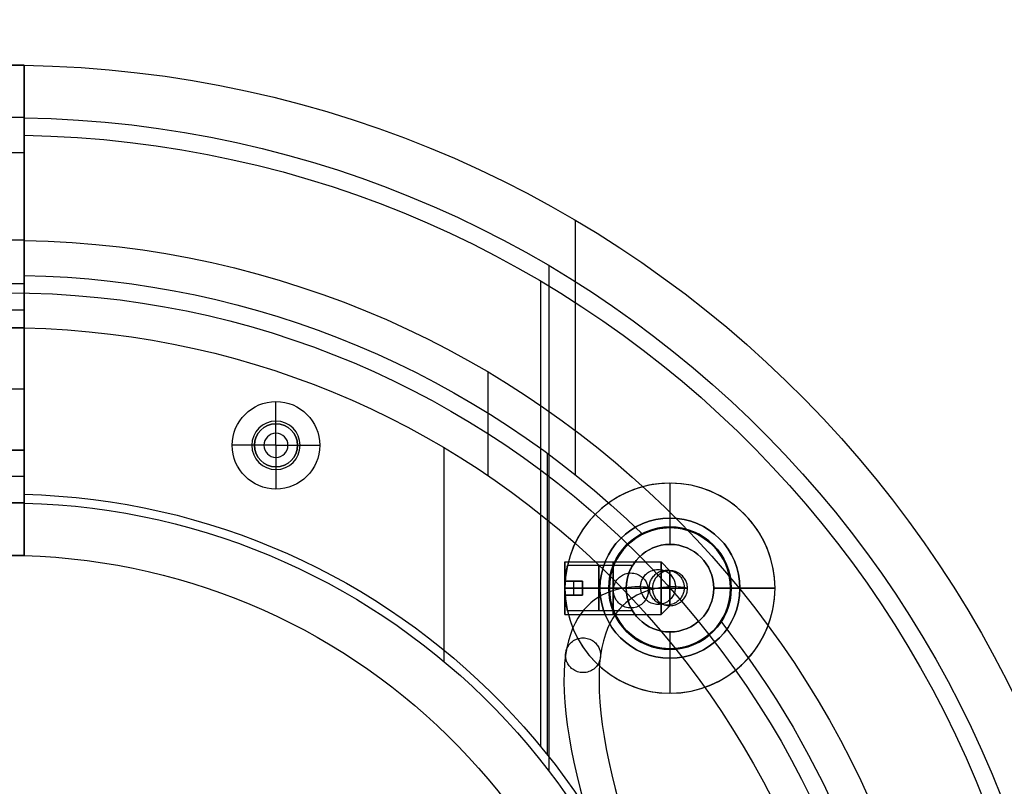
# Model space of a CAD drawing. Header units: millimetres. Extents: x -645 to 645, y -195 to 195.
# Tile 85 of 87: x 451 to 507, y 23 to 67. Entities that reach past the tile are written whole.
import ezdxf

# ---------------------------------------------------------------- set-up
doc = ezdxf.new("R2010")
doc.units = ezdxf.units.MM
doc.header["$MEASUREMENT"] = 0
doc.layers.add('Predefinito', color=7, linetype='Continuous', true_color=0x000000)

# ---------------------------------------------------------------- blocks, each defined once
blk = doc.blocks.new('062000094731')
at = {"layer": 'Predefinito'}
for centre, radius in [((450, 0, 2), 195), ((450, 0, 4), 193), ((450, 0), 193), ((450, 0, 4), 51), ((450, 0), 51), ((450, 0, 2), 51)]:
    blk.add_arc(centre, radius, 270, 90, dxfattribs=at)
blk = doc.blocks.new('155000384064')
at = {"layer": 'Predefinito'}
for p, q in [((34.126, 41.359, -7), (34.126, 41.359, -2)), ((32.24, 40.799, -2), (32.24, 40.799, -4.498)), ((30.667, 37.9, -7), (30.667, 37.9, -4.498)), ((37.584, 37.9, -7), (37.584, 37.9, -2)), ((37.206, 36.328, -4.498), (37.206, 36.328, -2)), ((34.126, 34.442, -7), (34.126, 34.442, -4.498)), ((40.592, 32.5, -2), (55.134, 32.5, -2)), ((24.611, 30.896, -4.498), (41.826, 30.896, -4.498)), ((51.67, 30.5, -7), (25.1, 30.5, -7)), ((39.487, 1, -4.5), (63.7, 1, -4.5)), ((51.74, 1, -4.498), (51.74, 1, -7))]:
    blk.add_line(p, q, dxfattribs=at)
blk.add_circle((34.126, 37.9, -4.5), 3.459, dxfattribs=at)
for centre, radius, start, end in [((0, 0, -3), 64, 0.89528, 179.10472), ((0, 0, -2), 64, 0.89528, 179.10472), ((0, 0, -2.5), 64, 0.89528, 179.10472), ((0, 0, -7), 60, 0.95497, 179.04503), ((0, 0, -2), 52, 51.6842, 178.8981), ((0, 0, -4.498), 52, 51.6842, 178.8981), ((0, 0, -3.249), 52, 51.6842, 178.8981), ((34.126, 37.9, -7), 3.459, 0, 180), ((34.126, 37.9, -2), 3.458, 0, 123.0444), ((34.126, 37.9, -4.498), 3.459, 123.0444, 332.9556), ((0, 0, -7), 39.5, 1.4507, 178.5493), ((0, 0, -4.498), 39.5, 1.4507, 178.5493), ((0, 0, -5.749), 39.5, 1.4507, 178.5493), ((34.126, 37.9, -7), 3.459, 180, 0), ((34.126, 37.9, -2), 3.459, 332.9556, 360), ((0, 0, -4.498), 52, 1.1019, 44.3158), ((0, 0, -2), 52, 1.1019, 44.3158), ((0, 0, -3.249), 52, 1.1019, 44.3158)]:
    blk.add_arc(centre, radius, start, end, dxfattribs=at)
for points in [[(51.99, 1, -4.498), (45.739, 1, -4.498), (39.487, 1, -4.498)], [(39.487, 1, -4.498), (39.487, 1, -5.749), (39.487, 1, -7)], [(39.487, 1, -7), (49.74, 1, -7), (59.992, 1, -7)], [(63.992, 1, -2), (57.991, 1, -2), (51.99, 1, -2)], [(51.99, 1, -2), (51.99, 1, -3.249), (51.99, 1, -4.498)], [(63.992, 1, -3), (63.992, 1, -2.5), (63.992, 1, -2)]]:
    blk.add_open_spline(points, degree=2, dxfattribs=at)
blk.add_open_spline([(59.992, 1, -7), (60.255, 1, -7), (60.515, 1, -6.974), (61.027, 1, -6.873), (61.282, 1, -6.795), (61.765, 1, -6.595), (61.995, 1, -6.472), (62.431, 1, -6.181), (62.637, 1, -6.012), (63.005, 1, -5.644), (63.171, 1, -5.442), (63.465, 1, -5.002), (63.588, 1, -4.771), (63.788, 1, -4.29), (63.865, 1, -4.036), (63.967, 1, -3.521), (63.992, 1, -3.261), (63.992, 1, -3)], degree=3, knots=[-0.02004491, -0.02004491, -0.02004491, -0.02004491, -0.019262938, -0.019262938, -0.018480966, -0.018480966, -0.017698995, -0.017698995, -0.016917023, -0.016917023, -0.016135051, -0.016135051, -0.01535308, -0.01535308, -0.014571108, -0.014571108, -0.013789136, -0.013789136, -0.013789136, -0.013789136], dxfattribs=at)
blk = doc.blocks.new('155000385064')
at = {"layer": 'Predefinito'}
for p, q in [((43.125, 32.5, 2), (55.134, 32.5, 2)), ((23.664, 31, 6), (52.536, 31, 6)), ((46.473, 27.5, 3), (40.556, 27.5, 3)), ((29.933, 25, -2), (42.143, 25, -2)), ((42.286, 16.62, -0.729), (42.286, 17.891, -2)), ((42.286, 15.391, 5), (42.286, 16.62, 4.261)), ((42.286, 16.62, 4.261), (42.286, 16.62, -0.729)), ((41.057, 15.391, -0.729), (39.786, 15.391, -2)), ((41.057, 15.391, 4.261), (41.057, 15.391, -0.73)), ((42.286, 15.391, 5), (41.057, 15.391, 4.261)), ((42.286, 15.391, 5), (42.286, 14.161, 4.261)), ((42.286, 15.391, 5), (43.516, 15.391, 4.261)), ((43.516, 15.391, 4.261), (43.516, 15.391, -0.729)), ((43.516, 15.391, -0.729), (44.786, 15.391, -2)), ((42.286, 14.161, -0.729), (42.286, 12.891, -2)), ((42.286, 14.161, 4.261), (42.286, 14.161, -0.729)), ((35.986, 1, 3), (35.986, 1, -5)), ((35.986, 1, -1), (48.99, 1, -1)), ((38.987, 1, -2), (38.987, 1, -8)), ((48.99, 1, 3), (48.99, 1, -2)), ((49.989, 1, 6), (49.989, 1, 3))]:
    blk.add_line(p, q, dxfattribs=at)
for centre, radius in [((42.286, 15.391, -0.881), 1.381), ((42.286, 15.391, 1.766), 1.23), ((42.286, 15.391, 4.588), 0.686)]:
    blk.add_circle(centre, radius, dxfattribs=at)
for centre, radius, start, end in [((0, 0, 3), 64, 0.89528, 179.10472), ((0, 0, 2), 64, 0.89528, 179.10472), ((0, 0, 2.5), 64, 0.89528, 179.10472), ((0, 0, 6), 61, 0.93932, 179.06068), ((0, 0, 6), 61, 0.93932, 179.06068), ((0, 0, 3), 54, 1.0611, 178.9389), ((0, 0, 2), 54, 1.0611, 178.9389), ((0, 0, 2.5), 54, 1.0611, 178.9389), ((0, 0, -2), 49, 1.1694, 178.8306), ((0, 0, 3), 49, 1.1694, 178.8306), ((0, 0, 0.5), 49, 1.1694, 178.8306), ((0, 0, -2), 39, 1.4693, 178.5307), ((0, 0, -8), 39, 1.4693, 178.5307), ((0, 0, 6), 39, 1.4693, 178.5307), ((0, 0, -5), 39, 1.4693, 178.5307), ((0, 0, -5), 36, 1.5918, 178.4082), ((0, 0, 3), 36, 1.5918, 178.4082), ((0, 0, -1), 36, 1.5918, 178.4082), ((42.286, 15.391, -2), 2.5, 90, 270), ((42.286, 15.391, -2), 2.5, 270, 90), ((42.286, 15.391, 4.261), 1.229, 90, 180), ((42.286, 15.391, -0.73), 1.23, 90, 180), ((42.286, 15.391, 4.261), 1.23, 270, 90), ((42.286, 15.391, -0.73), 1.23, 270, 90), ((42.286, 15.391, 4.261), 1.23, 180, 270), ((42.286, 15.391, -0.73), 1.229, 180, 270)]:
    blk.add_arc(centre, radius, start, end, dxfattribs=at)
for points, knots in [([(35.986, 1, 3), (35.986, 1, 3.396), (36.066, 1, 3.789), (36.29, 1, 4.331), (36.384, 1, 4.506), (36.603, 1, 4.833), (36.727, 1, 4.984), (37.004, 1, 5.26), (37.159, 1, 5.387), (37.484, 1, 5.604), (37.657, 1, 5.696), (38.021, 1, 5.847), (38.21, 1, 5.904), (38.594, 1, 5.98), (38.79, 1, 6), (38.987, 1, 6)], [0.018156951, 0.018156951, 0.018156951, 0.018156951, 0.019328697, 0.019328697, 0.01991457, 0.01991457, 0.020500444, 0.020500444, 0.021086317, 0.021086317, 0.02167219, 0.02167219, 0.022258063, 0.022258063, 0.022843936, 0.022843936, 0.022843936, 0.022843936]), ([(38.987, 1, -8), (38.79, 1, -8), (38.596, 1, -7.981), (38.212, 1, -7.905), (38.021, 1, -7.847), (37.659, 1, -7.697), (37.486, 1, -7.605), (37.159, 1, -7.387), (37.005, 1, -7.261), (36.591, 1, -6.847), (36.366, 1, -6.514), (36.139, 1, -5.965), (36.082, 1, -5.778), (36.006, 1, -5.395), (35.986, 1, -5.197), (35.986, 1, -5)], [0.015238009, 0.015238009, 0.015238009, 0.015238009, 0.015823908, 0.015823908, 0.016409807, 0.016409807, 0.016995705, 0.016995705, 0.017581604, 0.017581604, 0.018753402, 0.018753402, 0.0193393, 0.0193393, 0.019925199, 0.019925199, 0.019925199, 0.019925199]), ([(60.992, 1, 6), (61.189, 1, 6), (61.384, 1, 5.981), (61.768, 1, 5.904), (61.959, 1, 5.847), (62.322, 1, 5.696), (62.494, 1, 5.604), (62.822, 1, 5.386), (62.975, 1, 5.259), (63.39, 1, 4.845), (63.614, 1, 4.509), (63.839, 1, 3.967), (63.897, 1, 3.777), (63.973, 1, 3.391), (63.992, 1, 3.196), (63.992, 1, 3)], [0.004135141, 0.004135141, 0.004135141, 0.004135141, 0.004721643, 0.004721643, 0.005308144, 0.005308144, 0.005894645, 0.005894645, 0.006481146, 0.006481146, 0.007654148, 0.007654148, 0.008240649, 0.008240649, 0.008827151, 0.008827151, 0.008827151, 0.008827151])]:
    blk.add_open_spline(points, degree=3, knots=knots, dxfattribs=at)
for points in [[(38.987, 1, 6), (49.989, 1, 6), (60.992, 1, 6)], [(38.987, 1, -2), (43.988, 1, -2), (48.99, 1, -2)], [(53.991, 1, 3), (51.49, 1, 3), (48.99, 1, 3)], [(53.991, 1, 3), (53.991, 1, 2.5), (53.991, 1, 2)], [(53.991, 1, 2), (58.991, 1, 2), (63.992, 1, 2)], [(63.992, 1, 2), (63.992, 1, 2.5), (63.992, 1, 3)]]:
    blk.add_open_spline(points, degree=2, dxfattribs=at)
blk = doc.blocks.new('156000095064')
at = {"layer": 'Predefinito'}
for p, q in [((-64, 451, 3), (-64, -451, 3)), ((-64, -451, 2.5), (-64, 451, 2.5)), ((-59, -451, 2), (-59, 451, 2)), ((-54, -451, 2.5), (-54, 451, 2.5)), ((-51.5, -451, 3), (-51.5, 451, 3)), ((-50, -451, 6), (-50, 451, 6)), ((-49, -451, -0.25), (-49, 451, -0.25)), ((-42, -451, 0.25), (-42, 451, 0.25)), ((-40.5, -451, 3), (-40.5, 451, 3)), ((-39, -451, -2.5), (-39, 451, -2.5)), ((-36, -451, -1), (-36, 451, -1)), ((-45.5, -451, -2), (-45.5, -443.449, -2)), ((-50, -451, 3), (-50, -451, 6)), ((-49, -451, -1), (-42, -451, -1)), ((-39, -451, -1), (-36, -451, -1))]:
    blk.add_line(p, q, dxfattribs=at)
at = {"layer": 'Predefinito', "extrusion": (0, 1, 0)}
for centre, start, end in [((61, 3, -451), 0, 90), ((39, -5, -451), 180, 270), ((39, 3, -451), 90, 180)]:
    blk.add_arc(centre, 3, start, end, dxfattribs=at)
at = {"layer": 'Predefinito'}
for points in [[(-64, -451, 2), (-64, 0, 2), (-64, 451, 2)], [(-61, -451, 6), (-61, 0, 6), (-61, 451, 6)], [(-54, -451, 2), (-54, 0, 2), (-54, 451, 2)], [(-54, -451, 3), (-54, 0, 3), (-54, 451, 3)], [(-49, 451, 3), (-49, 0, 3), (-49, -451, 3)], [(-42, -451, 3), (-42, 0, 3), (-42, 451, 3)], [(-39, -451, 3), (-39, 0, 3), (-39, 451, 3)], [(-39, -451, -8), (-39, 0, -8), (-39, 451, -8)], [(-39, 451, 6), (-39, 0, 6), (-39, -451, 6)], [(-36, -451, 3), (-36, 0, 3), (-36, 451, 3)], [(-36, 451, -5), (-36, 0, -5), (-36, -451, -5)], [(-49, -451, -2), (-49, -442, -2), (-49, -433, -2)], [(-42, -433, -2), (-42, -442, -2), (-42, -451, -2)], [(-64, -451, 2), (-64, -451, 2.5), (-64, -451, 3)], [(-54, -451, 2), (-59, -451, 2), (-64, -451, 2)], [(-39, -451, 6), (-50, -451, 6), (-61, -451, 6)], [(-54, -451, 3), (-54, -451, 2.5), (-54, -451, 2)], [(-49, -451, 3), (-51.5, -451, 3), (-54, -451, 3)], [(-49, -451, 3), (-49, -451, 0.5), (-49, -451, -2)], [(-42, -451, -2), (-45.5, -451, -2), (-49, -451, -2)], [(-42, -451, -2), (-42, -451, 0.5), (-42, -451, 3)], [(-42, -451, 3), (-40.5, -451, 3), (-39, -451, 3)], [(-39, -451, 3), (-39, -451, -2.5), (-39, -451, -8)], [(-36, -451, -5), (-36, -451, -1), (-36, -451, 3)]]:
    blk.add_open_spline(points, degree=2, dxfattribs=at)
blk = doc.blocks.new('067000037359')
at = {"layer": 'Predefinito'}
for p, q in [((0, 6), (0, 6, 4)), ((0, 3.5), (0, 6)), ((0, 2.5, 4), (0, 6, 4)), ((0, 3.5, -0.5), (0, 4, -0.5)), ((0, 2.5, -3), (0, 4, -3)), ((0, 4, -3), (0, 4, -0.5)), ((0, 3.5, -0.5), (0, 3.5)), ((0, 2.5, 4), (0, 2.5, -3)), ((2.136, 1.299, 2), (5.858, 1.299, 2)), ((-6, 0), (-6, 0, 4)), ((-3.5, 0), (-6, 0)), ((-6, 0, 4), (-2.5, 0, 4)), ((-3.5, 0, -0.5), (-4, 0, -0.5)), ((-2.5, 0, -3), (-4, 0, -3)), ((-4, 0, -3), (-4, 0, -0.5)), ((-3.5, 0, -0.5), (-3.5, 0)), ((-2.5, 0, 4), (-2.5, 0, -3)), ((2.5, 0, 3.3), (6, 0, 3.3)), ((2.5, 0, 0.7), (6, 0, 0.7)), ((2.5, 0, 4), (2.5, 0, 3.3)), ((2.5, 0, 0.701), (2.5, 0, -3)), ((4, 0, -3), (2.5, 0, -3)), ((2.5, 0, 4), (6, 0, 4)), ((3.5, 0, -0.5), (3.5, 0)), ((4, 0, -0.5), (3.5, 0, -0.5)), ((6, 0), (3.5, 0)), ((4, 0, -3), (4, 0, -0.5)), ((6, 0, 3.3), (6, 0, 4)), ((6, 0), (6, 0, 0.701)), ((2.136, -1.3, 2), (5.858, -1.3, 2)), ((0, -2.5, 4), (0, -2.5, -3)), ((0, -4, -3), (0, -2.5, -3)), ((0, -6, 4), (0, -2.5, 4)), ((0, -3.5, -0.5), (0, -3.5)), ((0, -4, -0.5), (0, -3.5, -0.5)), ((0, -6), (0, -3.5)), ((0, -4, -3), (0, -4, -0.5)), ((0, -6), (0, -6, 4))]:
    blk.add_line(p, q, dxfattribs=at)
for centre, radius in [((0, 0, -1.75), 4), ((0, 0, -0.25), 3.5), ((0, 0, 0.5), 2.5)]:
    blk.add_circle(centre, radius, dxfattribs=at)
at = {"layer": 'Predefinito', "extrusion": (1, 0, 0)}
blk.add_circle((0, 2, 4.068), 1.3, dxfattribs=at)
at = {"layer": 'Predefinito'}
for centre, radius, start, end in [((0, 0), 6, 0, 180), ((0, 0, 4), 6, 0, 180), ((0, 0, 2), 6, 12.5084, 347.4916), ((0, 0, -0.5), 4, 0, 180), ((0, 0, -3), 4, 0, 180), ((0, 0, -0.5), 3.5, 0, 180), ((0, 0), 3.5, 0, 180), ((0, 0, -3), 2.5, 0, 180), ((0, 0, 4), 2.5, 90, 180), ((0, 0, 4), 2.5, 270, 90), ((0, 0), 6, 180, 0), ((0, 0, 4), 6, 180, 0), ((0, 0, -0.5), 4, 180, 0), ((0, 0, -3), 4, 180, 0), ((0, 0, -0.5), 3.5, 180, 0), ((0, 0), 3.5, 180, 0), ((0, 0, -3), 2.5, 180, 0), ((0, 0, 4), 2.5, 180, 270)]:
    blk.add_arc(centre, radius, start, end, dxfattribs=at)
for points, knots in [([(2.5, -0.004, 3.299), (2.5, 0.041, 3.3), (2.499, 0.087, 3.297), (2.49, 0.26, 3.28), (2.473, 0.387, 3.248), (2.399, 0.744, 3.096), (2.322, 0.939, 2.933), (2.222, 1.148, 2.622), (2.192, 1.203, 2.508), (2.149, 1.278, 2.266), (2.136, 1.299, 2.136), (2.136, 1.299, 2)], [0.004135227, 0.004135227, 0.004135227, 0.004135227, 0.00427168, 0.00427168, 0.00466279, 0.00466279, 0.005430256, 0.005430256, 0.005819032, 0.005819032, 0.006207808, 0.006207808, 0.006207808, 0.006207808]), ([(2.5, 0, 0.7), (2.5, 0.165, 0.7), (2.484, 0.31, 0.732), (2.443, 0.543, 0.813), (2.419, 0.635, 0.862), (2.37, 0.799, 0.97), (2.346, 0.867, 1.029), (2.301, 0.979, 1.142), (2.28, 1.026, 1.2), (2.221, 1.151, 1.379), (2.19, 1.207, 1.502), (2.147, 1.282, 1.75), (2.136, 1.3, 1.874), (2.136, 1.299, 2)], [-0.00827202, -0.00827202, -0.00827202, -0.00827202, -0.008022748, -0.008022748, -0.007773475, -0.007773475, -0.007516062, -0.007516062, -0.007258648, -0.007258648, -0.006732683, -0.006732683, -0.006204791, -0.006204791, -0.006204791, -0.006204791]), ([(6, 0, 3.3), (6, 0.095, 3.3), (5.998, 0.173, 3.289), (5.993, 0.291, 3.268), (5.991, 0.334, 3.257), (5.983, 0.455, 3.22), (5.978, 0.516, 3.194), (5.963, 0.677, 3.115), (5.953, 0.755, 3.061), (5.934, 0.889, 2.952), (5.925, 0.944, 2.896), (5.91, 1.038, 2.785), (5.903, 1.077, 2.729), (5.883, 1.179, 2.561), (5.874, 1.225, 2.449), (5.861, 1.286, 2.225), (5.858, 1.299, 2.113), (5.858, 1.299, 2)], [0, 0, 0, 0, 0.000063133, 0.000063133, 0.000126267, 0.000126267, 0.000252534, 0.000252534, 0.000505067, 0.000505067, 0.000760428, 0.000760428, 0.001015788, 0.001015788, 0.001526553, 0.001526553, 0.002037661, 0.002037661, 0.002037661, 0.002037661]), ([(5.858, 1.299, 2), (5.858, 1.299, 1.888), (5.861, 1.286, 1.775), (5.874, 1.225, 1.551), (5.883, 1.179, 1.439), (5.903, 1.078, 1.271), (5.91, 1.038, 1.215), (5.925, 0.944, 1.104), (5.934, 0.889, 1.048), (5.953, 0.755, 0.939), (5.963, 0.678, 0.885), (5.978, 0.516, 0.806), (5.983, 0.456, 0.78), (5.991, 0.334, 0.744), (5.993, 0.291, 0.732), (5.998, 0.174, 0.711), (6, 0.095, 0.7), (6, 0, 0.701)], [0.002037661, 0.002037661, 0.002037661, 0.002037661, 0.002548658, 0.002548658, 0.003059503, 0.003059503, 0.003314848, 0.003314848, 0.003570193, 0.003570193, 0.003822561, 0.003822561, 0.003948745, 0.003948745, 0.004011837, 0.004011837, 0.004074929, 0.004074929, 0.004074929, 0.004074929]), ([(2.5, 0, 0.7), (2.5, -0.133, 0.7), (2.489, -0.262, 0.721), (2.451, -0.51, 0.798), (2.423, -0.625, 0.854), (2.328, -0.936, 1.065), (2.249, -1.098, 1.259), (2.167, -1.249, 1.617), (2.148, -1.28, 1.741), (2.132, -1.306, 1.995), (2.136, -1.301, 2.125), (2.168, -1.247, 2.39), (2.194, -1.201, 2.511), (2.255, -1.082, 2.73), (2.29, -1.008, 2.83), (2.394, -0.745, 3.094), (2.459, -0.521, 3.22), (2.495, -0.175, 3.291), (2.5, -0.089, 3.299), (2.5, -0.004, 3.299)], [0, 0, 0, 0, 0.000385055, 0.000385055, 0.000770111, 0.000770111, 0.001537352, 0.001537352, 0.001938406, 0.001938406, 0.002339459, 0.002339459, 0.002724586, 0.002724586, 0.003109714, 0.003109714, 0.00388057, 0.00388057, 0.004135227, 0.004135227, 0.004135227, 0.004135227]), ([(6, 0, 0.701), (6, -0.096, 0.701), (5.998, -0.174, 0.711), (5.993, -0.291, 0.732), (5.991, -0.334, 0.744), (5.983, -0.456, 0.78), (5.978, -0.517, 0.806), (5.963, -0.678, 0.885), (5.953, -0.755, 0.939), (5.934, -0.889, 1.048), (5.925, -0.944, 1.104), (5.91, -1.038, 1.215), (5.903, -1.078, 1.271), (5.883, -1.179, 1.439), (5.874, -1.225, 1.551), (5.861, -1.286, 1.775), (5.858, -1.3, 1.888), (5.858, -1.3, 2.112), (5.861, -1.286, 2.225), (5.874, -1.225, 2.449), (5.883, -1.179, 2.561), (5.903, -1.077, 2.729), (5.91, -1.038, 2.785), (5.925, -0.944, 2.896), (5.934, -0.889, 2.952), (5.953, -0.755, 3.061), (5.963, -0.677, 3.115), (5.978, -0.517, 3.194), (5.983, -0.456, 3.22), (5.991, -0.334, 3.256), (5.993, -0.291, 3.268), (5.998, -0.174, 3.289), (6, -0.096, 3.3), (6, 0, 3.3)], [0.004074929, 0.004074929, 0.004074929, 0.004074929, 0.004137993, 0.004137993, 0.004201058, 0.004201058, 0.004327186, 0.004327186, 0.004579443, 0.004579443, 0.00483477, 0.00483477, 0.005090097, 0.005090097, 0.005600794, 0.005600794, 0.006111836, 0.006111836, 0.006622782, 0.006622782, 0.007133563, 0.007133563, 0.007388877, 0.007388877, 0.007644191, 0.007644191, 0.00789649, 0.00789649, 0.008022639, 0.008022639, 0.008085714, 0.008085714, 0.008148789, 0.008148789, 0.008148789, 0.008148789])]:
    blk.add_open_spline(points, degree=3, knots=knots, dxfattribs=at)
blk = doc.blocks.new('060000062000')
at = {"layer": 'Predefinito'}
for p, q in [((-3, 1.5), (2.5, 1.5)), ((-3, 1.5), (-3, 0.4)), ((3, 1), (2.5, 1.5)), ((3, 1), (3, -1)), ((-3, 0.4), (-2, 0.4)), ((-3, 0, -1.5), (-3, 0, -1)), ((-3, 0, 1), (-3, 0, 1.5)), ((-3, 0, 1.5), (2.5, 0, 1.5)), ((-3, 0, -1.5), (2.5, 0, -1.5)), ((-2, 0, 1), (-3, 0, 1)), ((-2.5, -0.4, -1), (-2.5, 0.4, -1)), ((-2.5, 0.4, 1), (-2.5, 0.4, -1)), ((-2.5, -0.4, 1), (-2.5, 0.4, 1)), ((-2, -0.4), (-2, 0.4)), ((3, 0, 1), (2.5, 0, 1.5)), ((3, 0, -1), (2.5, 0, -1.5)), ((3, 0, -1), (3, 0, 1)), ((-3, 0, -1), (-2, 0, -1)), ((-3, -0.4), (-3, -1.5)), ((-3, -0.4), (-2, -0.4)), ((-2.5, -0.4, -1), (-2.5, -0.4, 1)), ((-2, 0, 1), (-2, 0, -1)), ((3, -1), (2.5, -1.5)), ((-3, -1.5), (2.5, -1.5))]:
    blk.add_line(p, q, dxfattribs=at)
at = {"layer": 'Predefinito', "extrusion": (1, 0, 0)}
blk.add_circle((0, 0, -0.25), 1.5, dxfattribs=at)
at = {"layer": 'Predefinito', "extrusion": (1, -1.4803e-16, 0)}
blk.add_arc((0, 0, -3), 1.5, 0, 180, dxfattribs=at)
at = {"layer": 'Predefinito', "extrusion": (1, 1.4803e-16, 0)}
blk.add_arc((0, 0, -3), 1.5, 180, 0, dxfattribs=at)
at = {"layer": 'Predefinito', "extrusion": (1, 0, 0)}
for centre, radius, start, end in [((0, 0, 2.5), 1.5, 0, 90), ((0, 0, 2.5), 1.5, 270, 0), ((0, 0, 3), 1, 0, 90), ((0, 0, 3), 1, 180, 0), ((0, 0, 2.5), 1.5, 90, 270), ((0, 0, 3), 1, 90, 180)]:
    blk.add_arc(centre, radius, start, end, dxfattribs=at)
at = {"layer": 'Predefinito'}
for points in [[(-3, 0.4, 1), (-3, 0, 1), (-3, -0.4, 1)], [(-3, -0.4, -1), (-3, 0, -1), (-3, 0.4, -1)], [(-3, 0.4, -1), (-3, 0.4), (-3, 0.4, 1)], [(-2, 0.4, -1), (-2.5, 0.4, -1), (-3, 0.4, -1)], [(-3, 0.4, 1), (-2.5, 0.4, 1), (-2, 0.4, 1)], [(-2, 0.4, 1), (-2, 0, 1), (-2, -0.4, 1)], [(-2, 0.4, -1), (-2, 0.4), (-2, 0.4, 1)], [(-2, -0.4, -1), (-2, 0, -1), (-2, 0.4, -1)], [(-3, -0.4, 1), (-3, -0.4), (-3, -0.4, -1)], [(-3, -0.4, -1), (-2.5, -0.4, -1), (-2, -0.4, -1)], [(-2, -0.4, 1), (-2.5, -0.4, 1), (-3, -0.4, 1)], [(-2, -0.4, 1), (-2, -0.4), (-2, -0.4, -1)]]:
    blk.add_open_spline(points, degree=2, dxfattribs=at)
blk = doc.blocks.new('Filo 3-oa4')
at = {"layer": 'Predefinito'}
for p, q in [((487.9, 33.126, -595), (487.9, 35.126, -595)), ((486.9, 34.126, -595), (488.9, 34.126, -595))]:
    blk.add_line(p, q, dxfattribs=at)
for points in [[(484.668, 33.995, -568.345), (484.674, 31.996, -568.395), (486.668, 31.997, -568.235), (486.662, 33.997, -568.186), (486.656, 35.996, -568.136), (484.663, 35.994, -568.296), (484.668, 33.995, -568.345)], [(486.221, 34.196, -586.325), (486.222, 32.196, -586.319), (488.214, 32.197, -586.14), (488.213, 34.197, -586.146), (488.213, 36.197, -586.152), (486.221, 36.196, -586.331), (486.221, 34.196, -586.325)], [(486.717, 34.156, -592.016), (486.717, 32.156, -591.994), (488.71, 32.157, -591.834), (488.711, 34.157, -591.855), (488.711, 36.157, -591.877), (486.718, 36.156, -592.038), (486.717, 34.156, -592.016)], [(481.935, 30.292, -515.422), (481.95, 28.306, -515.663), (483.95, 28.317, -515.628), (483.935, 30.303, -515.387), (483.92, 32.288, -515.146), (481.92, 32.277, -515.181), (481.935, 30.292, -515.422)]]:
    blk.add_rational_spline(points, [1, 0.333333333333, 0.333333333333, 1, 0.333333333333, 0.333333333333, 1], degree=3, knots=[0, 0, 0, 0, 6.102324, 6.102324, 6.102324, 12.204648, 12.204648, 12.204648, 12.204648], dxfattribs=at)
for points in [[(488.9, 34.126, -595), (488.9, 36.126, -595), (486.9, 36.126, -595), (486.9, 34.126, -595)], [(486.9, 34.126, -595), (486.9, 32.126, -595), (488.9, 32.126, -595), (488.9, 34.126, -595)]]:
    blk.add_rational_spline(points, [1, 0.333333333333, 0.333333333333, 1], degree=3, dxfattribs=at)
for points in [[(488.9, 34.126, -595), (488.9, 34.126, -594.373), (488.83, 34.141, -593.342), (488.591, 34.173, -590.369), (488.42, 34.191, -588.449), (487.799, 34.21, -581.541), (487.241, 34.178, -575.407), (485.504, 33.635, -553.743), (484.264, 32.678, -534.954), (483.263, 25.462, -475.514), (486.375, 14.716, -432.341), (496.597, -1.198, -384.074), (501.083, -6.586, -370.607), (506.574, -12.633, -351.58), (508.198, -14.31, -345.433), (510.568, -16.649, -332.961), (511.313, -17.312, -326.635), (511.505, -17.272, -308.258), (509.568, -15.181, -295.538), (503.837, -8.901, -269.786), (500.04, -4.708, -256.755), (492.736, 3.875, -231.929), (489.237, 8.266, -220.164), (484.037, 14.884, -196.86), (482.336, 17.11, -185.323), (482.132, 17.153, -161.351), (483.571, 15.048, -148.896), (488.418, 8.751, -123.918), (491.825, 4.561, -111.397), (499.536, -3.778, -87.19), (503.861, -7.934, -75.5), (510.728, -14.133, -52.049), (513.271, -16.178, -40.282), (513.841, -16.09, -15.93), (511.984, -14.066, -3.442), (505.774, -8.156, 21.354), (501.42, -4.268, 33.665), (491.862, 3.388, 57.237), (486.654, 7.143, 68.444), (479.112, 12.587, 90.527), (476.779, 14.274, 101.385), (478.128, 13.915, 119.206), (479.715, 13.13, 125.964), (483.834, 10.764, 139.98), (486.365, 9.186, 147.236), (491.093, 5.772, 162.369), (493.291, 3.936, 170.246), (495.367, 1.397, 182.632), (495.855, 0.586, 186.856), (496.262, -0.894, 195.509), (496.181, -1.576, 199.938), (493.458, -4.916, 227.515), (481.779, -4.981, 253.196), (439.813, -3.215, 301.089), (409.516, -1.381, 323.306), (364.056, -0.144, 341.783), (357.974, -0.011, 344.042), (345.493, 0.234, 348.299), (339.096, 0.342, 350.3), (319.574, 0.625, 355.94), (306.118, 0.76, 359.219), (265.547, 1.038, 367.796), (238.228, 1.054, 371.835), (189.028, 0.933, 377.524), (167.147, 0.795, 379.175), (142.895, 0.612, 380.584), (136.24, 0.555, 380.876), (128.96, 0.492, 381.138), (126.984, 0.475, 381.196), (124.026, 0.451, 381.269), (123.049, 0.444, 381.283), (122.6, 0.444, 381.283)], [(486.9, 34.126, -595), (486.9, 34.126, -594.537), (486.836, 34.14, -593.488), (486.599, 34.172, -590.544), (486.428, 34.19, -588.627), (485.808, 34.209, -581.722), (485.248, 34.176, -575.579), (483.509, 33.632, -553.879), (482.266, 32.675, -535.051), (481.261, 25.436, -475.423), (484.37, 14.674, -432.17), (494.659, -1.344, -383.587), (499.168, -6.755, -370.056), (504.64, -12.781, -351.095), (506.248, -14.442, -344.998), (508.586, -16.751, -332.692), (509.316, -17.399, -326.485), (509.505, -17.359, -308.463), (507.597, -15.3, -295.864), (501.899, -9.056, -270.263), (498.113, -4.875, -257.263), (490.809, 3.707, -232.439), (487.299, 8.112, -220.643), (482.063, 14.774, -197.179), (480.339, 17.032, -185.507), (480.132, 17.075, -161.204), (481.589, 14.944, -148.632), (486.47, 8.604, -123.481), (489.894, 4.393, -110.9), (497.637, -3.981, -86.594), (501.96, -8.132, -74.907), (508.782, -14.291, -51.609), (511.28, -16.298, -40.004), (511.84, -16.212, -16.108), (510.014, -14.221, -3.775), (503.86, -8.363, 20.801), (499.533, -4.499, 33.041), (490.018, 3.123, 56.507), (484.799, 6.887, 67.73), (477.173, 12.391, 90.057), (474.764, 14.132, 101.18), (476.155, 13.762, 119.559), (477.778, 12.957, 126.438), (481.933, 10.572, 140.573), (484.465, 8.991, 147.832), (489.169, 5.595, 162.885), (491.34, 3.779, 170.678), (493.384, 1.279, 182.871), (493.863, 0.483, 187.02), (494.262, -0.968, 195.503), (494.181, -1.612, 199.839), (491.525, -5.063, 226.785), (480.076, -5.326, 252.144), (438.587, -3.88, 299.611), (408.556, -2.173, 321.715), (363.399, -1.038, 340.118), (357.348, -0.896, 342.36), (344.929, -0.652, 346.597), (338.56, -0.545, 348.589), (319.116, -0.263, 354.207), (305.704, -0.129, 357.475), (265.246, 0.148, 366.029), (237.981, 0.165, 370.06), (188.868, 0.044, 375.739), (167.021, -0.093, 377.387), (142.813, -0.276, 378.794), (136.17, -0.333, 379.086), (128.91, -0.396, 379.347), (126.94, -0.413, 379.405), (123.997, -0.437, 379.477), (123.019, -0.444, 379.491), (122.6, -0.444, 379.491)]]:
    blk.add_open_spline(points, degree=3, knots=[0, 0, 0, 0, 12.564735, 12.564735, 25.12947, 25.12947, 50.25894, 50.25894, 100.517879, 100.517879, 202.932417, 202.932417, 256.276433, 256.276433, 282.948441, 282.948441, 309.620448, 309.620448, 356.277866, 356.277866, 402.935283, 402.935283, 450.521416, 450.521416, 498.10755, 498.10755, 544.810747, 544.810747, 591.513945, 591.513945, 638.962619, 638.962619, 686.411293, 686.411293, 732.638643, 732.638643, 778.865994, 778.865994, 826.083379, 826.083379, 873.300765, 873.300765, 900.835867, 900.835867, 928.37097, 928.37097, 955.906073, 955.906073, 969.673624, 969.673624, 983.441176, 983.441176, 1053.285222, 1053.285222, 1123.129268, 1123.129268, 1133.507988, 1133.507988, 1143.886708, 1143.886708, 1164.644149, 1164.644149, 1206.159031, 1206.159031, 1247.673912, 1247.673912, 1268.431353, 1268.431353, 1278.810074, 1278.810074, 1289.188794, 1289.188794, 1289.188794, 1289.188794], dxfattribs=at)
blk = doc.blocks.new('Assem1')
at = {"layer": 'Predefinito', "extrusion": (-5.55112e-17, 0, -1), "rotation": 180}
blk.add_blockref('062000094731', (0, 0, 600), dxfattribs=at)
at = {"layer": 'Predefinito', "extrusion": (-9.47324e-17, -4.75787e-32, -1), "rotation": 270}
blk.add_blockref('156000095064', (0, 0, 601), dxfattribs=at)
at = {"layer": 'Predefinito', "extrusion": (-3.42477e-17, 5.12772e-17, -1), "rotation": 90}
blk.add_blockref('155000384064', (-450, 0, 602), dxfattribs=at)
at = {"layer": 'Predefinito', "extrusion": (-9.47324e-17, 3.92834e-17, -1), "rotation": 90.00000000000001}
blk.add_blockref('155000385064', (-450, 0, 601), dxfattribs=at)
at = {"layer": 'Predefinito', "rotation": 180}
blk.add_blockref('067000037359', (487.9, 34.126, -595), dxfattribs=at)
at = {"layer": 'Predefinito'}
for name, p in [('060000062000', (484.9, 34.126, -593)), ('Filo 3-oa4', (0, 0))]:
    blk.add_blockref(name, p, dxfattribs=at)

msp = doc.modelspace()

# ---------------------------------------------------------------- block references
at = {"layer": 'Predefinito'}
msp.add_blockref('Assem1', (0, 0), dxfattribs=at)

doc.saveas('drawing.dxf')
